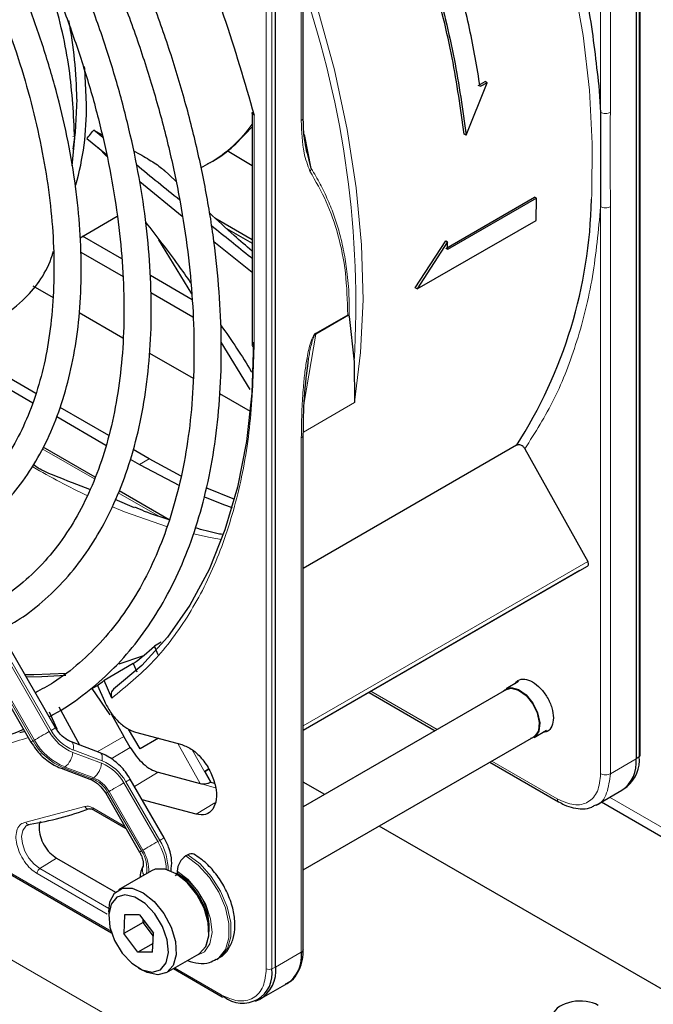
# Paper-space layout 'Blatt4' of a CAD drawing. Header units: millimetres. Extents: x 5 to 418, y 2 to 292.
# Tile 74 of 118: x 134.41 to 142.14, y 198.32 to 210.33. Entities that reach past the tile are written whole.
import ezdxf

# ---------------------------------------------------------------- set-up
doc = ezdxf.new("R2010")
doc.units = ezdxf.units.MM

psp = doc.layouts.new('Blatt4')

# ---------------------------------------------------------------- linework, layer by layer
at = {"color": 7, "linetype": 'Continuous', "lineweight": 18}
for p, q in [((141.97, 216.322), (141.97, 201.338)), ((141.499, 209.197), (141.499, 216.113)), ((141.617, 216.113), (141.617, 209.197)), ((137.846, 209.099), (137.846, 213.936)), ((137.418, 198.751), (137.418, 213.734)), ((137.486, 198.749), (137.486, 213.733)), ((137.269, 209.165), (137.269, 206.329)), ((135.058, 208.905), (135.088, 208.894)), ((137.883, 208.929), (137.968, 208.512)), ((130.772, 208.567), (134.769, 201.644)), ((134.792, 201.658), (130.796, 208.58)), ((130.575, 208.452), (134.571, 201.53)), ((134.588, 201.54), (130.591, 208.462)), ((141.499, 201.13), (141.499, 208.046)), ((141.617, 201.13), (141.617, 208.046)), ((138.022, 206.493), (138.421, 206.723)), ((138.023, 206.504), (138.412, 206.728)), ((137.882, 205.659), (138.022, 206.493)), ((138.023, 206.504), (138.022, 206.493)), ((138.494, 205.658), (137.871, 205.298)), ((137.846, 205.226), (137.846, 198.953)), ((134.685, 205.093), (135.32, 204.726)), ((135.99, 204.97), (135.872, 204.902)), ((135.612, 204.558), (136.117, 204.267)), ((125.039, 204.211), (140.642, 195.203)), ((137.87, 201.715), (141.341, 203.719)), ((137.87, 201.659), (141.34, 203.662)), ((138.696, 202.136), (139.504, 201.669)), ((130.893, 201.882), (135.524, 199.209)), ((135.681, 201.585), (135.355, 201.398)), ((134.571, 201.53), (134.588, 201.54)), ((135.524, 201.31), (135.759, 201.449)), ((136.613, 201.009), (136.337, 201.498)), ((135.059, 201.39), (135.409, 201.257)), ((135.414, 201.287), (135.063, 201.42)), ((136.514, 201.422), (136.737, 201.026)), ((141.617, 201.13), (141.931, 201.311)), ((141.931, 201.311), (141.97, 201.338)), ((134.962, 201.211), (134.945, 201.202)), ((134.945, 201.202), (135.296, 201.069)), ((135.312, 201.078), (134.962, 201.211)), ((140.171, 201.284), (140.969, 200.824)), ((135.296, 201.069), (135.312, 201.078)), ((136.1, 201.147), (135.81, 200.975)), ((135.68, 201.019), (136.094, 200.302)), ((136.118, 200.315), (135.704, 201.032)), ((136.613, 201.009), (136.799, 200.959)), ((135.499, 200.914), (135.482, 200.904)), ((135.482, 200.904), (135.896, 200.188)), ((135.913, 200.197), (135.499, 200.914)), ((141.608, 200.843), (142.354, 200.412)), ((134.482, 200.539), (135.205, 200.728)), ((135.301, 200.713), (135.692, 200.487)), ((136.792, 200.774), (136.561, 200.635)), ((136.118, 200.315), (136.094, 200.302)), ((134.857, 200.101), (134.655, 199.972)), ((135.476, 199.418), (134.621, 199.912)), ((135.496, 199.486), (134.655, 199.972)), ((137.532, 198.772), (137.846, 198.953)), ((136.3, 198.761), (136.868, 198.433)), ((137.486, 198.749), (137.532, 198.772))]:
    psp.add_line(p, q, dxfattribs=at)
at = {"color": 7, "linetype": 'Continuous', "lineweight": 25}
for p, q in [((141.982, 201.357), (141.982, 216.34)), ((141.931, 216.294), (141.931, 201.311)), ((137.87, 209.133), (137.87, 213.971)), ((137.532, 198.772), (137.532, 213.755)), ((139.856, 208.918), (140.112, 209.559)), ((140.005, 209.525), (140.088, 209.573)), ((140.112, 209.559), (140.029, 209.511)), ((140.112, 209.559), (140.088, 209.573)), ((141.475, 209.521), (141.499, 209.197)), ((137.245, 209.199), (137.245, 206.363)), ((141.499, 209.197), (141.499, 208.046)), ((135.05, 208.545), (135.081, 208.885)), ((135.229, 208.879), (135.467, 208.684)), ((135.313, 208.982), (135.417, 208.924)), ((135.423, 208.891), (135.313, 208.982)), ((139.856, 208.918), (139.832, 208.931)), ((135.472, 208.658), (135.365, 208.768)), ((137.912, 208.708), (137.888, 208.86)), ((137.968, 208.512), (137.897, 208.801)), ((136.94, 208.731), (137.245, 208.55)), ((134.847, 201.69), (130.851, 208.612)), ((136.621, 208.52), (136.732, 208.584)), ((130.551, 208.439), (134.547, 201.516)), ((136.314, 208.357), (136.167, 208.497)), ((135.874, 208.354), (136.393, 207.933)), ((139.608, 207.537), (140.692, 208.163)), ((140.715, 208.149), (140.692, 208.163)), ((140.715, 208.149), (139.631, 207.523)), ((140.71, 207.88), (140.715, 208.149)), ((135.146, 207.668), (135.599, 207.93)), ((136.79, 207.911), (137.245, 207.648)), ((139.261, 207.043), (140.71, 207.88)), ((135.654, 207.409), (135.176, 207.686)), ((136.934, 207.779), (137.245, 207.6)), ((136.508, 206.983), (136.108, 207.644)), ((136.777, 207.623), (137.245, 207.249)), ((139.237, 207.057), (139.608, 207.632)), ((139.631, 207.618), (139.261, 207.043)), ((139.608, 207.632), (139.631, 207.618)), ((139.631, 207.523), (139.631, 207.618)), ((134.813, 207.476), (134.823, 207.482)), ((135.154, 207.494), (135.67, 207.196)), ((136.515, 206.912), (136.004, 207.208)), ((134.57, 207.083), (134.817, 206.94)), ((136.008, 207.001), (136.523, 206.704)), ((139.261, 207.043), (139.237, 207.057)), ((135.135, 206.757), (135.669, 206.448)), ((138.412, 206.728), (138.421, 206.723)), ((138.43, 206.706), (138.49, 206.156)), ((137.223, 205.815), (136.866, 206.393)), ((135.992, 206.262), (136.525, 205.954)), ((138.49, 206.156), (138.494, 205.658)), ((133.986, 205.991), (134.569, 205.655)), ((134.606, 205.769), (134.104, 206.059)), ((136.849, 205.767), (137.223, 205.551)), ((135.498, 205.255), (134.902, 205.599)), ((134.861, 205.486), (135.462, 205.139)), ((137.87, 198.987), (137.87, 205.264)), ((135.33, 204.748), (134.697, 205.113)), ((135.99, 204.97), (135.795, 205.083)), ((140.473, 205.136), (137.87, 203.633)), ((140.575, 205.094), (141.341, 203.719)), ((135.758, 204.968), (135.872, 204.902)), ((136.38, 204.76), (135.99, 204.97)), ((135.872, 204.902), (136.359, 204.645)), ((136.234, 204.226), (135.621, 204.58)), ((135.81, 204.375), (135.574, 204.473)), ((141.245, 203.607), (137.87, 201.659)), ((141.245, 203.607), (141.34, 203.662)), ((136.134, 202.734), (136.053, 202.686)), ((136.098, 202.582), (136.053, 202.686)), ((135.909, 202.562), (135.617, 202.466)), ((135.795, 202.473), (135.438, 202.266)), ((135.559, 202.426), (135.589, 202.444)), ((135.795, 202.473), (135.84, 202.372)), ((135.534, 202.051), (135.438, 202.266)), ((135.29, 202.17), (135.373, 202.215)), ((135.29, 202.17), (135.51, 201.85)), ((135.357, 202.208), (135.444, 202.013)), ((140.349, 202.157), (137.87, 200.726)), ((140.498, 202.253), (140.344, 202.164)), ((138.672, 202.122), (139.48, 201.655)), ((130.797, 201.921), (135.531, 199.188)), ((135.142, 201.479), (134.891, 201.94)), ((134.767, 201.886), (134.863, 201.677)), ((135.526, 201.859), (135.681, 201.585)), ((135.878, 201.432), (135.738, 201.675)), ((135.759, 201.449), (135.681, 201.585)), ((135.824, 201.636), (136.387, 201.485)), ((136.102, 201.562), (135.878, 201.432)), ((137.87, 199.956), (140.682, 201.579)), ((140.686, 201.572), (140.839, 201.661)), ((135.392, 201.384), (135.042, 201.517)), ((134.914, 201.197), (135.264, 201.064)), ((140.146, 201.27), (140.986, 200.785)), ((136.1, 201.147), (136.613, 201.009)), ((136.669, 201.158), (136.714, 201.184)), ((136.669, 201.158), (136.714, 201.184)), ((136.714, 201.184), (136.669, 201.158)), ((136.714, 201.184), (136.669, 201.158)), ((136.669, 201.158), (136.741, 201.028)), ((136.172, 200.347), (135.759, 201.064)), ((136.737, 201.026), (136.741, 201.028)), ((136.741, 201.028), (136.784, 201.016)), ((138.131, 200.876), (137.87, 201.027)), ((141.783, 200.946), (141.823, 200.975)), ((135.459, 200.891), (135.872, 200.174)), ((141.444, 200.748), (141.758, 200.929)), ((136.561, 200.635), (135.904, 200.811)), ((141.51, 200.786), (142.423, 200.259)), ((135.311, 200.69), (135.706, 200.462)), ((144.299, 197.315), (138.797, 200.492)), ((136.461, 200.14), (136.438, 200.127)), ((134.857, 200.101), (135.578, 199.685)), ((136.016, 199.945), (135.616, 199.713)), ((136.312, 199.884), (136.34, 199.916)), ((136.332, 199.943), (136.332, 199.916)), ((135.495, 199.446), (135.495, 199.392)), ((135.689, 199.408), (135.678, 199.179)), ((135.871, 199.41), (135.689, 199.408)), ((135.871, 199.41), (136.042, 199.183)), ((135.914, 199.315), (135.678, 199.179)), ((135.914, 199.315), (135.916, 199.351)), ((135.939, 199.32), (135.914, 199.315)), ((136.04, 199.147), (135.914, 199.315)), ((135.85, 198.952), (135.678, 199.179)), ((136.031, 198.954), (136.042, 199.183)), ((136.036, 199.059), (135.85, 198.952)), ((136.031, 198.954), (135.85, 198.952)), ((136.199, 198.703), (136.6, 198.934)), ((136.813, 198.865), (136.836, 198.878)), ((135.86, 198.759), (135.907, 198.732)), ((136.285, 198.753), (136.878, 198.41)), ((137.36, 198.39), (137.673, 198.571)), ((137.288, 198.357), (137.333, 198.377))]:
    psp.add_line(p, q, dxfattribs=at)
at = {"color": 7, "linetype": 'Continuous', "lineweight": 18, "flags": 128}
for points in [[(141.387, 208.139), (141.39, 208.194), (141.397, 208.819), (141.362, 209.467), (141.284, 210.134), (141.165, 210.817), (141.004, 211.511), (140.804, 212.211), (140.565, 212.914), (140.288, 213.616), (139.975, 214.311), (139.629, 214.997)], [(137.87, 211.002), (138.049, 210.451), (138.25, 209.716), (138.406, 208.99), (138.517, 208.277), (138.582, 207.583), (138.599, 206.912), (138.57, 206.269), (138.494, 205.658)], [(135.541, 204.385), (135.689, 204.325), (136.214, 204.142)], [(136.529, 204.057), (136.734, 204.012), (136.872, 203.986)], [(134.847, 201.69), (134.845, 201.689), (134.839, 201.685), (134.827, 201.678), (134.812, 201.669), (134.792, 201.658)], [(134.769, 201.644), (134.747, 201.632), (134.723, 201.618), (134.697, 201.603), (134.672, 201.588), (134.647, 201.574), (134.625, 201.561), (134.604, 201.549), (134.588, 201.54)], [(134.571, 201.53), (134.559, 201.523), (134.551, 201.518), (134.547, 201.516), (134.547, 201.516)], [(135.042, 201.516), (135.048, 201.513), (135.057, 201.503), (135.063, 201.488), (135.066, 201.468), (135.066, 201.445), (135.063, 201.42)], [(135.392, 201.384), (135.399, 201.38), (135.408, 201.37), (135.414, 201.355), (135.417, 201.335), (135.417, 201.312), (135.414, 201.287)], [(135.68, 201.019), (135.658, 201.006), (135.634, 200.992), (135.609, 200.977), (135.583, 200.963), (135.559, 200.948), (135.536, 200.935), (135.516, 200.924), (135.499, 200.914)], [(135.759, 201.064), (135.757, 201.063), (135.75, 201.059), (135.739, 201.052), (135.723, 201.043), (135.704, 201.032)], [(135.482, 200.904), (135.47, 200.897), (135.462, 200.893), (135.459, 200.891), (135.459, 200.891)], [(134.655, 199.972), (134.585, 200.025), (134.522, 200.1), (134.472, 200.187), (134.442, 200.279), (134.433, 200.366), (134.447, 200.438), (134.482, 200.489), (134.501, 200.502)], [(136.172, 200.347), (136.171, 200.346), (136.164, 200.342), (136.152, 200.336), (136.137, 200.327), (136.118, 200.315)], [(136.094, 200.302), (136.072, 200.289), (136.048, 200.275), (136.022, 200.261), (135.997, 200.246), (135.972, 200.232), (135.95, 200.219), (135.93, 200.207), (135.913, 200.197)], [(135.896, 200.188), (135.884, 200.18), (135.876, 200.176), (135.872, 200.174), (135.872, 200.174)], [(136.438, 200.127), (136.587, 200.016), (136.724, 199.865), (136.838, 199.686), (136.919, 199.492), (136.962, 199.301), (136.963, 199.127), (136.921, 198.984), (136.841, 198.884), (136.811, 198.864)], [(136.836, 198.878), (136.864, 198.897), (136.945, 198.997), (136.986, 199.14), (136.986, 199.315), (136.943, 199.506), (136.861, 199.699), (136.747, 199.878), (136.61, 200.03), (136.461, 200.14)], [(136.553, 198.907), (136.564, 198.909), (136.664, 198.956), (136.73, 199.054), (136.756, 199.193), (136.738, 199.358), (136.679, 199.533), (136.585, 199.699), (136.465, 199.841), (136.332, 199.943)]]:
    psp.add_lwpolyline(points, dxfattribs=at)
at = {"color": 7, "linetype": 'Continuous', "lineweight": 25, "flags": 128}
for points in [[(135.224, 209.292), (135.203, 209.73), (135.201, 209.755)], [(135.106, 209.36), (135.085, 208.953), (135.058, 208.75)], [(137.264, 206.393), (137.242, 205.773), (137.176, 205.182), (137.066, 204.624), (136.914, 204.103), (136.72, 203.622), (136.485, 203.185), (136.211, 202.794), (135.9, 202.451), (135.553, 202.16)], [(137.029, 204.477), (137.013, 204.483), (136.692, 204.614)], [(136.663, 204.507), (136.895, 204.415), (137.001, 204.377)], [(134.98, 202.351), (134.582, 202.335), (134.473, 202.338)], [(134.973, 202.328), (134.678, 202.31), (134.49, 202.309)], [(140.311, 202.135), (140.331, 202.155), (140.405, 202.18)], [(140.349, 202.157), (140.408, 202.172), (140.497, 202.15), (140.588, 202.085), (140.668, 201.987), (140.725, 201.871), (140.75, 201.754), (140.739, 201.655), (140.695, 201.588), (140.682, 201.579)], [(140.405, 202.18), (140.496, 202.157), (140.59, 202.091), (140.672, 201.99), (140.73, 201.871), (140.756, 201.751), (140.745, 201.649), (140.699, 201.581), (140.644, 201.558)], [(134.474, 201.644), (134.459, 201.64), (134.41, 201.628)], [(136.6, 198.934), (136.605, 198.937), (136.682, 199.022), (136.718, 199.152), (136.71, 199.313), (136.659, 199.488), (136.569, 199.657), (136.451, 199.803), (136.318, 199.91), (136.184, 199.965), (136.063, 199.964), (136.016, 199.945)], [(135.495, 199.446), (135.51, 199.565), (135.568, 199.674), (135.662, 199.733), (135.783, 199.734), (135.917, 199.678), (136.051, 199.572), (136.168, 199.426), (136.258, 199.256), (136.309, 199.082), (136.317, 198.92), (136.281, 198.79), (136.204, 198.706), (136.095, 198.676), (136.095, 198.676)], [(136.026, 198.709), (136.127, 198.739), (136.196, 198.822), (136.225, 198.948), (136.209, 199.103), (136.152, 199.267), (136.059, 199.42), (135.942, 199.545), (135.815, 199.625), (135.694, 199.652), (135.593, 199.623), (135.524, 199.54), (135.495, 199.413), (135.511, 199.259), (135.568, 199.095), (135.661, 198.942), (135.778, 198.817), (135.905, 198.736), (136.026, 198.709)], [(136.095, 198.676), (135.965, 198.703), (135.907, 198.732)]]:
    psp.add_lwpolyline(points, dxfattribs=at)
at = {"color": 7, "linetype": 'Continuous', "lineweight": 18}
for centre, radius, start, end in [((126.621, 206.864), 11.89, 356.5836, 18.901), ((135.903, 210.003), 1.644, 300.2902, 324.7213), ((137.285, 206.366), 0.0404, 184.4337, 246.8865), ((138.907, 212.265), 8.57, 239.5948, 244.6611), ((135.275, 201.928), 0.58, 209.265, 248.105), ((135.266, 201.923), 0.543, 209.265, 248.105), ((135.224, 201.896), 0.748, 209.265, 248.105), ((135.241, 201.906), 0.748, 209.265, 248.105), ((134.785, 201.423), 0.276, 309.8792, 353.0863), ((134.924, 201.23), 0.0351, 252.5632, 306.0382), ((135.135, 201.29), 0.276, 309.8792, 353.0863), ((135.207, 200.753), 0.543, 29.265, 68.105), ((135.198, 200.749), 0.58, 29.265, 68.105), ((135.275, 201.097), 0.0351, 252.5043, 306.0437), ((135.156, 200.722), 0.374, 29.265, 68.105), ((135.173, 200.731), 0.374, 29.265, 68.105), ((135.486, 199.931), 0.713, 2.5052, 31.37), ((135.525, 199.951), 0.696, 359.7235, 31.5886), ((135.57, 199.973), 0.391, 350.6809, 33.3487), ((135.506, 199.945), 0.479, 357.6936, 31.7563), ((136.015, 199.959), 0.11, 157.4944, 216.7846), ((135.972, 199.257), 0.75, 343.1144, 61.3945), ((137.454, 198.82), 0.0777, 242.8052, 294.3071), ((136.892, 198.431), 0.0249, 174.0146, 234.6732)]:
    psp.add_arc(centre, radius, start, end, dxfattribs=at)
at = {"color": 7, "linetype": 'Continuous', "lineweight": 25}
for centre, radius, start, end in [((129.97, 209.322), 5.136, 0.4223, 11.1611), ((131.763, 209.248), 3.461, 344.301, 0.7201), ((135.6, 208.258), 5.788, 327.3503, 358.8175), ((133.85, 205.092), 3.262, 306.6109, 312.4842), ((133.533, 204.84), 3.202, 304.724, 306.5029), ((141.534, 201.26), 0.4, 304.0564, 7.2558), ((141.543, 201.299), 0.429, 310.8243, 5.1593), ((141.959, 201.358), 0.0233, 299.6454, 355.8931), ((133.921, 204.342), 3.877, 279.1105, 290.2144), ((136.562, 199.932), 0.231, 122.6055, 177.3945), ((136.505, 200.083), 0.0719, 64.0394, 127.2538), ((135.908, 199.208), 0.812, 0.4784, 59.5162), ((137.45, 198.902), 0.4, 304.0564, 7.2558), ((137.829, 198.991), 0.0419, 294.3747, 354.3052), ((137.129, 198.691), 0.362, 230.7967, 9.214), ((137.135, 198.725), 0.401, 299.7173, 6.7628), ((136.888, 198.431), 0.0233, 244.1059, 300.3461)]:
    psp.add_arc(centre, radius, start, end, dxfattribs=at)
psp.add_ellipse((141.234, 198.154), major_axis=(0.333, 0.016), ratio=0.606667, start_param=0.756333, end_param=3.897926, dxfattribs=at)
for points, knots in [([(139.732, 215.051), (139.886, 214.749), (140.197, 214.142), (140.589, 213.208), (140.921, 212.266), (141.181, 211.328), (141.375, 210.406), (141.442, 209.815), (141.475, 209.521)], [0, 0, 0, 0, 0.165623, 0.332361, 0.5, 0.667626, 0.83437, 1, 1, 1, 1]), ([(134.768, 201.827), (134.787, 201.836), (134.931, 201.905), (135.176, 202.078), (135.499, 202.347), (135.789, 202.663), (136.047, 203.02), (136.273, 203.416), (136.464, 203.849), (136.62, 204.317), (136.74, 204.817), (136.822, 205.347), (136.867, 205.904), (136.874, 206.484), (136.843, 207.083), (136.775, 207.7), (136.669, 208.329), (136.528, 208.968), (136.35, 209.614), (136.139, 210.262), (135.894, 210.909), (135.616, 211.552), (135.316, 212.176), (135.095, 212.578), (134.987, 212.774)], [0, 0, 0, 0, 0.007022, 0.053817, 0.1006, 0.147436, 0.194392, 0.241503, 0.288773, 0.336184, 0.383702, 0.431293, 0.478928, 0.526583, 0.57424, 0.62189, 0.669527, 0.71715, 0.764759, 0.812355, 0.859941, 0.907518, 0.955089, 1, 1, 1, 1]), ([(135.84, 212.774), (136.039, 212.38), (136.438, 211.591), (136.92, 210.374), (137.153, 209.568), (137.269, 209.165)], [0, 0, 0, 0, 0.333212, 0.666777, 1, 1, 1, 1]), ([(134.697, 212.606), (134.718, 212.571), (134.856, 212.335), (135.086, 211.885), (135.383, 211.26), (135.647, 210.627), (135.879, 209.992), (136.078, 209.357), (136.243, 208.727), (136.372, 208.105), (136.465, 207.495), (136.522, 206.901), (136.542, 206.325), (136.526, 205.771), (136.473, 205.243), (136.384, 204.743), (136.259, 204.274), (136.101, 203.838), (135.909, 203.439), (135.684, 203.077), (135.428, 202.755), (135.141, 202.475), (134.866, 202.26), (134.675, 202.158), (134.6, 202.118)], [0, 0, 0, 0, 0.008469, 0.056451, 0.10443, 0.152403, 0.200367, 0.248319, 0.296256, 0.344176, 0.392077, 0.439959, 0.487821, 0.535666, 0.5835, 0.631333, 0.679178, 0.72706, 0.775013, 0.82308, 0.871307, 0.919731, 0.968362, 1, 1, 1, 1]), ([(134.164, 202.873), (134.261, 202.928), (134.471, 203.047), (134.761, 203.285), (135.038, 203.573), (135.283, 203.904), (135.495, 204.273), (135.673, 204.68), (135.815, 205.122), (135.921, 205.595), (135.989, 206.098), (136.02, 206.626), (136.012, 207.176), (135.967, 207.744), (135.885, 208.328), (135.765, 208.922), (135.61, 209.524), (135.42, 210.13), (135.197, 210.735), (134.941, 211.337), (134.671, 211.902), (134.473, 212.26), (134.382, 212.424)], [0, 0, 0, 0, 0.042839, 0.092827, 0.142855, 0.193022, 0.243385, 0.293956, 0.34471, 0.395602, 0.446585, 0.497618, 0.548672, 0.599723, 0.650761, 0.701782, 0.752784, 0.803769, 0.85474, 0.905699, 0.956649, 1, 1, 1, 1]), ([(134.092, 212.257), (134.163, 212.13), (134.341, 211.814), (134.592, 211.296), (134.849, 210.708), (135.072, 210.116), (135.263, 209.524), (135.42, 208.936), (135.541, 208.357), (135.626, 207.789), (135.675, 207.237), (135.687, 206.704), (135.663, 206.195), (135.602, 205.712), (135.506, 205.258), (135.375, 204.837), (135.211, 204.45), (135.014, 204.101), (134.785, 203.79), (134.525, 203.522), (134.264, 203.309), (134.077, 203.207), (133.997, 203.163)], [0, 0, 0, 0, 0.034582, 0.08603, 0.137472, 0.188902, 0.240318, 0.291715, 0.343089, 0.394438, 0.445761, 0.497058, 0.548333, 0.599597, 0.650862, 0.702153, 0.753511, 0.80499, 0.856655, 0.908569, 0.96076, 1, 1, 1, 1]), ([(133.558, 203.922), (133.625, 203.957), (133.798, 204.048), (134.048, 204.246), (134.308, 204.508), (134.536, 204.813), (134.731, 205.157), (134.891, 205.539), (135.016, 205.954), (135.104, 206.401), (135.154, 206.876), (135.166, 207.375), (135.141, 207.894), (135.077, 208.429), (134.977, 208.976), (134.84, 209.532), (134.669, 210.092), (134.464, 210.652), (134.225, 211.208), (133.996, 211.684), (133.836, 211.968), (133.776, 212.074)], [0, 0, 0, 0, 0.033446, 0.087411, 0.141399, 0.195552, 0.249964, 0.304656, 0.359593, 0.414709, 0.469936, 0.525219, 0.580517, 0.635803, 0.691067, 0.746307, 0.801523, 0.856719, 0.911899, 0.967067, 1, 1, 1, 1]), ([(133.488, 211.908), (133.531, 211.832), (133.673, 211.583), (133.886, 211.147), (134.123, 210.606), (134.328, 210.06), (134.499, 209.515), (134.636, 208.975), (134.737, 208.444), (134.803, 207.927), (134.832, 207.427), (134.824, 206.948), (134.78, 206.495), (134.701, 206.071), (134.587, 205.678), (134.439, 205.32), (134.259, 204.999), (134.048, 204.717), (133.805, 204.477), (133.586, 204.307), (133.439, 204.235), (133.391, 204.211)], [0, 0, 0, 0, 0.024429, 0.080222, 0.136006, 0.191775, 0.247522, 0.303242, 0.358931, 0.414583, 0.470198, 0.525779, 0.581336, 0.636887, 0.69246, 0.748108, 0.803911, 0.859965, 0.916367, 0.973159, 1, 1, 1, 1]), ([(135.081, 208.885), (135.067, 209.163), (135.039, 209.719), (134.837, 210.611), (134.605, 211.201), (134.492, 211.49)], [0, 0, 0, 0, 0.33835, 0.6767, 1, 1, 1, 1]), ([(137.269, 209.165), (137.263, 209.168), (137.253, 209.173), (137.246, 209.182), (137.246, 209.188), (137.246, 209.19)], [0, 0, 0, 0, 0.429004, 0.73606, 1, 1, 1, 1]), ([(137.888, 208.86), (137.886, 208.874), (137.872, 208.961), (137.871, 209.057), (137.87, 209.137)], [0, 0, 0, 0, 0.168183, 1, 1, 1, 1]), ([(136.702, 208.572), (136.723, 208.582), (136.838, 208.638), (137.026, 208.783), (137.171, 208.941), (137.245, 209.021)], [0, 0, 0, 0, 0.09994, 0.543517, 1, 1, 1, 1]), ([(135.229, 208.879), (135.239, 208.892), (135.267, 208.926), (135.295, 208.96), (135.313, 208.982)], [0, 0, 0, 0, 0.372254, 1, 1, 1, 1]), ([(135.799, 208.728), (135.832, 208.71), (135.901, 208.673), (135.992, 208.62), (136.073, 208.568), (136.139, 208.521), (136.168, 208.493), (136.181, 208.481)], [0, 0, 0, 0, 0.202793, 0.411125, 0.620498, 0.830278, 1, 1, 1, 1]), ([(136.362, 208.127), (136.274, 208.198), (136.097, 208.34), (135.921, 208.484), (135.833, 208.556)], [0, 0, 0, 0, 0.499706, 1, 1, 1, 1]), ([(137.245, 207.506), (137.172, 207.568), (137, 207.717), (136.825, 207.878), (136.724, 207.97)], [0, 0, 0, 0, 0.422249, 1, 1, 1, 1]), ([(135.945, 207.86), (136.079, 207.685), (136.268, 207.44), (136.444, 207.192), (136.495, 207.12)], [0, 0, 0, 0, 0.711392, 1, 1, 1, 1]), ([(137.245, 207.415), (137.239, 207.42), (137.074, 207.552), (136.909, 207.685), (136.75, 207.814)], [0, 0, 0, 0, 0.0356472, 1, 1, 1, 1]), ([(134.179, 206.688), (134.281, 206.766), (134.536, 206.959), (134.746, 207.253), (134.817, 207.488), (134.822, 207.503)], [0, 0, 0, 0, 0.386238, 0.962194, 1, 1, 1, 1]), ([(125.329, 207.196), (125.374, 207.118), (125.538, 206.834), (125.846, 206.364), (126.251, 205.789), (126.679, 205.238), (127.125, 204.715), (127.587, 204.221), (128.063, 203.759), (128.55, 203.333), (129.046, 202.944), (129.527, 202.608), (129.932, 202.36), (130.336, 202.135), (130.762, 201.927), (131.264, 201.726), (131.76, 201.572), (132.248, 201.465), (132.723, 201.407), (133.184, 201.398), (133.629, 201.437), (134.05, 201.53), (134.326, 201.611), (134.454, 201.673), (134.456, 201.674)], [0, 0, 0, 0, 0.01943, 0.069936, 0.120444, 0.170959, 0.221483, 0.272019, 0.322569, 0.373136, 0.423723, 0.474329, 0.518625, 0.545295, 0.595931, 0.646585, 0.697225, 0.747827, 0.79836, 0.848782, 0.899057, 0.949155, 0.999073, 1, 1, 1, 1]), ([(138.421, 206.723), (138.423, 206.721), (138.427, 206.717), (138.429, 206.71), (138.43, 206.706)], [0, 0, 0, 0, 0.428393, 1, 1, 1, 1]), ([(136.861, 206.606), (136.993, 206.415), (137.127, 206.223), (137.237, 206.032), (137.238, 206.03)], [0, 0, 0, 0, 0.988561, 1, 1, 1, 1]), ([(137.87, 205.26), (137.872, 205.413), (137.875, 205.718), (137.915, 206.037), (137.935, 206.197)], [0, 0, 0, 0, 0.4999387, 1, 1, 1, 1]), ([(140.575, 205.094), (140.568, 205.103), (140.555, 205.122), (140.527, 205.139), (140.503, 205.144), (140.485, 205.141), (140.477, 205.138), (140.473, 205.136)], [0, 0, 0, 0, 0.256804, 0.510199, 0.757954, 0.877712, 1, 1, 1, 1]), ([(135.265, 204.596), (135.123, 204.652), (134.909, 204.735), (134.667, 204.832), (134.595, 204.886), (134.576, 204.901)], [0, 0, 0, 0, 0.592532, 0.891609, 1, 1, 1, 1]), ([(136.234, 204.226), (136.134, 204.258), (135.996, 204.302), (135.853, 204.364), (135.813, 204.382)], [0, 0, 0, 0, 0.719165, 1, 1, 1, 1]), ([(136.883, 204.048), (136.86, 204.052), (136.752, 204.07), (136.639, 204.104), (136.55, 204.13)], [0, 0, 0, 0, 0.210539, 1, 1, 1, 1]), ([(140.456, 202.228), (140.466, 202.243), (140.493, 202.281), (140.57, 202.29), (140.668, 202.257), (140.768, 202.176), (140.852, 202.063), (140.91, 201.932), (140.918, 201.851), (140.922, 201.81)], [0, 0, 0, 0, 0.092391, 0.243659, 0.394927, 0.546196, 0.697464, 0.848732, 1, 1, 1, 1]), ([(135.553, 202.16), (135.547, 202.154), (135.534, 202.141), (135.524, 202.113), (135.523, 202.081), (135.53, 202.061), (135.534, 202.051)], [0, 0, 0, 0, 0.244834, 0.494364, 0.74729, 1, 1, 1, 1]), ([(140.922, 201.81), (140.918, 201.775), (140.91, 201.703), (140.861, 201.643), (140.815, 201.638), (140.797, 201.637)], [0, 0, 0, 0, 0.382955, 0.765909, 1, 1, 1, 1]), ([(135.042, 201.517), (135.026, 201.524), (134.978, 201.544), (134.906, 201.601), (134.866, 201.663), (134.847, 201.69)], [0, 0, 0, 0, 0.216551, 0.651699, 1, 1, 1, 1]), ([(134.547, 201.516), (134.566, 201.487), (134.619, 201.403), (134.732, 201.292), (134.843, 201.225), (134.904, 201.2), (134.914, 201.197)], [0, 0, 0, 0, 0.2096429, 0.5850117, 0.9377903, 1, 1, 1, 1]), ([(135.759, 201.449), (135.782, 201.413), (135.829, 201.339), (135.916, 201.249), (136.009, 201.179), (136.07, 201.157), (136.1, 201.147)], [0, 0, 0, 0, 0.249963, 0.499997, 0.749957, 1, 1, 1, 1]), ([(135.759, 201.064), (135.74, 201.094), (135.687, 201.177), (135.574, 201.288), (135.463, 201.356), (135.401, 201.38), (135.392, 201.384)], [0, 0, 0, 0, 0.209643, 0.585012, 0.93779, 1, 1, 1, 1]), ([(135.264, 201.064), (135.28, 201.057), (135.328, 201.036), (135.4, 200.979), (135.44, 200.918), (135.459, 200.891)], [0, 0, 0, 0, 0.216551, 0.651699, 1, 1, 1, 1]), ([(136.613, 201.009), (136.623, 201.007), (136.641, 201.004), (136.674, 201.006), (136.701, 201.011), (136.723, 201.018), (136.732, 201.023), (136.737, 201.026)], [0, 0, 0, 0, 0.275668, 0.508228, 0.733527, 0.862271, 1, 1, 1, 1]), ([(140.986, 200.788), (141.009, 200.775), (141.068, 200.74), (141.167, 200.709), (141.281, 200.698), (141.373, 200.709), (141.417, 200.738), (141.43, 200.747)], [0, 0, 0, 0, 0.145802, 0.386097, 0.633668, 0.893068, 1, 1, 1, 1]), ([(135.26, 200.702), (135.264, 200.703), (135.273, 200.705), (135.294, 200.7), (135.308, 200.691), (135.311, 200.689)], [0, 0, 0, 0, 0.4403342, 0.8723709, 1, 1, 1, 1]), ([(134.504, 200.5), (134.509, 200.505), (134.514, 200.511), (134.525, 200.51), (134.526, 200.51)], [0, 0, 0, 0, 0.937573, 1, 1, 1, 1]), ([(134.662, 200.547), (134.658, 200.539), (134.647, 200.517), (134.646, 200.487), (134.645, 200.467)], [0, 0, 0, 0, 0.333442, 1, 1, 1, 1]), ([(136.256, 199.94), (136.261, 199.983), (136.271, 200.071), (136.24, 200.213), (136.194, 200.304), (136.172, 200.347)], [0, 0, 0, 0, 0.325731, 0.676082, 1, 1, 1, 1]), ([(135.872, 200.174), (135.88, 200.16), (135.898, 200.126), (135.914, 200.074), (135.919, 200.031), (135.916, 200.005), (135.915, 200.002), (135.914, 200.001)], [0, 0, 0, 0, 0.176806, 0.422684, 0.629977, 0.82324, 1, 1, 1, 1]), ([(136.834, 198.882), (136.844, 198.887), (136.897, 198.909), (136.963, 198.992), (137.022, 199.119), (137.042, 199.273), (137.025, 199.446), (136.968, 199.63), (136.878, 199.809), (136.759, 199.969), (136.641, 200.082), (136.563, 200.13), (136.536, 200.148)], [0, 0, 0, 0, 0.026719, 0.130406, 0.233093, 0.341968, 0.458235, 0.577095, 0.695696, 0.814546, 0.93457, 1, 1, 1, 1]), ([(135.914, 200.001), (135.901, 199.973), (135.882, 199.931), (135.878, 199.881), (135.876, 199.864)], [0, 0, 0, 0, 0.65039, 1, 1, 1, 1]), ([(137.654, 198.567), (137.679, 198.579), (137.741, 198.611), (137.81, 198.704), (137.855, 198.825), (137.873, 198.922), (137.869, 198.979), (137.868, 198.988)], [0, 0, 0, 0, 0.178353, 0.449155, 0.712576, 0.95398, 1, 1, 1, 1]), ([(136.456, 198.851), (136.501, 198.837), (136.59, 198.81), (136.715, 198.817), (136.781, 198.853), (136.808, 198.868)], [0, 0, 0, 0, 0.374213, 0.743733, 1, 1, 1, 1])]:
    psp.add_open_spline(points, degree=3, knots=knots, dxfattribs=at)
for points in [[(140.029, 209.511), (139.989, 209.747), (139.909, 210.218), (139.785, 210.699), (139.723, 210.94)], [(139.832, 208.931), (139.79, 209.24), (139.705, 209.859), (139.543, 210.499), (139.462, 210.819)], [(139.487, 210.804), (139.568, 210.484), (139.73, 209.844), (139.814, 209.227), (139.856, 208.918)], [(141.34, 203.662), (141.343, 203.665), (141.349, 203.67), (141.351, 203.684), (141.349, 203.701), (141.344, 203.713), (141.341, 203.719)], [(135.444, 202.013), (135.467, 201.968), (135.514, 201.878), (135.611, 201.764), (135.718, 201.676), (135.789, 201.649), (135.824, 201.636)], [(136.387, 201.485), (136.431, 201.467), (136.518, 201.432), (136.647, 201.305), (136.747, 201.145), (136.807, 200.971), (136.816, 200.811), (136.772, 200.69), (136.684, 200.62), (136.602, 200.63), (136.561, 200.635)], [(134.645, 200.467), (134.649, 200.433), (134.655, 200.366), (134.704, 200.257), (134.774, 200.16), (134.829, 200.12), (134.857, 200.101)]]:
    psp.add_open_spline(points, degree=3, dxfattribs=at)
at = {"color": 7, "linetype": 'Continuous', "lineweight": 18}
for points in [[(137.846, 209.099), (137.853, 209.104), (137.867, 209.114), (137.869, 209.127), (137.87, 209.133)], [(141.617, 209.197), (141.608, 209.193), (141.591, 209.185), (141.558, 209.182), (141.525, 209.185), (141.508, 209.193), (141.499, 209.197)], [(141.617, 208.046), (141.608, 208.042), (141.591, 208.034), (141.558, 208.031), (141.525, 208.034), (141.508, 208.042), (141.499, 208.046)], [(137.846, 205.226), (137.853, 205.231), (137.867, 205.241), (137.869, 205.254), (137.87, 205.26)], [(140.969, 200.824), (141.038, 200.793), (141.177, 200.731), (141.353, 200.771), (141.475, 200.903), (141.491, 201.054), (141.499, 201.13)], [(141.499, 201.13), (141.508, 201.126), (141.525, 201.118), (141.558, 201.115), (141.591, 201.118), (141.608, 201.126), (141.617, 201.13)], [(135.205, 200.728), (135.219, 200.731), (135.248, 200.738), (135.283, 200.721), (135.301, 200.713)], [(134.482, 200.539), (134.485, 200.534), (134.491, 200.523), (134.505, 200.513), (134.52, 200.509), (134.53, 200.512), (134.535, 200.513)], [(134.621, 199.912), (134.622, 199.917), (134.623, 199.928), (134.63, 199.946), (134.641, 199.961), (134.65, 199.968), (134.655, 199.972)]]:
    psp.add_open_spline(points, degree=3, dxfattribs=at)
for points, knots in [([(141.617, 209.197), (141.617, 209.005), (141.616, 208.747), (141.617, 208.363), (141.617, 208.171), (141.617, 208.046)], [0, 0, 0, 0, 0.499972, 0.673024, 1, 1, 1, 1]), ([(137.951, 208.48), (137.924, 208.552), (137.856, 208.732), (137.85, 208.961), (137.846, 209.099)], [0, 0, 0, 0, 0.399349, 1, 1, 1, 1]), ([(137.951, 208.48), (137.955, 208.485), (137.963, 208.496), (137.966, 208.507), (137.968, 208.512)], [0, 0, 0, 0, 0.516837, 1, 1, 1, 1]), ([(138.43, 206.706), (138.43, 206.79), (138.431, 206.98), (138.408, 207.244), (138.366, 207.502), (138.314, 207.727), (138.249, 207.938), (138.17, 208.132), (138.077, 208.327), (138.005, 208.45), (137.968, 208.512)], [0, 0, 0, 0, 0.116458, 0.263257, 0.385471, 0.514318, 0.624602, 0.744481, 0.87099, 1, 1, 1, 1]), ([(138.412, 206.728), (138.407, 206.901), (138.397, 207.248), (138.302, 207.705), (138.156, 208.122), (138.021, 208.358), (137.951, 208.48)], [0, 0, 0, 0, 0.249889, 0.499873, 0.742822, 1, 1, 1, 1]), ([(141.499, 208.046), (141.472, 207.758), (141.417, 207.179), (141.221, 206.399), (140.95, 205.687), (140.699, 205.291), (140.575, 205.094)], [0, 0, 0, 0, 0.249198, 0.5, 0.750802, 1, 1, 1, 1]), ([(137.846, 205.226), (137.847, 205.343), (137.85, 205.546), (137.867, 205.818), (137.888, 206.027), (137.916, 206.214), (137.946, 206.36), (137.985, 206.459), (138.005, 206.489), (138.015, 206.499), (138.02, 206.502), (138.023, 206.504)], [0, 0, 0, 0, 0.284296, 0.495855, 0.644863, 0.771298, 0.922511, 0.969217, 0.985819, 0.993068, 1, 1, 1, 1]), ([(137.934, 206.195), (137.943, 206.245), (137.956, 206.322), (137.981, 206.414), (137.997, 206.46), (138.009, 206.48), (138.016, 206.489), (138.02, 206.491), (138.022, 206.493)], [0, 0, 0, 0, 0.511867, 0.779064, 0.901011, 0.956098, 0.978703, 1, 1, 1, 1]), ([(137.269, 206.329), (137.26, 206.016), (137.24, 205.388), (137.085, 204.53), (136.837, 203.747), (136.491, 203.065), (136.062, 202.484), (135.709, 202.195), (135.534, 202.051)], [0, 0, 0, 0, 0.165233, 0.331999, 0.5, 0.667989, 0.834761, 1, 1, 1, 1]), ([(134.515, 201.572), (134.418, 201.541), (134.107, 201.44), (133.718, 201.394), (133.418, 201.419), (133.366, 201.423)], [0, 0, 0, 0, 0.27373, 0.875899, 1, 1, 1, 1]), ([(141.433, 200.746), (141.437, 200.747), (141.505, 200.759), (141.587, 200.885), (141.607, 201.048), (141.617, 201.13)], [0, 0, 0, 0, 0.029661, 0.514831, 1, 1, 1, 1]), ([(135.205, 200.728), (135.208, 200.723), (135.215, 200.712), (135.23, 200.702), (135.246, 200.698), (135.256, 200.702), (135.261, 200.703)], [0, 0, 0, 0, 0.250001, 0.500001, 0.75, 1, 1, 1, 1]), ([(135.301, 200.713), (135.301, 200.708), (135.303, 200.698), (135.307, 200.691), (135.311, 200.69), (135.311, 200.69)], [0, 0, 0, 0, 0.483463, 0.966925, 1, 1, 1, 1]), ([(140.985, 200.787), (140.981, 200.79), (140.971, 200.799), (140.97, 200.815), (140.969, 200.824)], [0, 0, 0, 0, 0.482204, 1, 1, 1, 1]), ([(134.621, 199.912), (134.594, 199.93), (134.539, 199.968), (134.464, 200.058), (134.406, 200.162), (134.37, 200.269), (134.359, 200.37), (134.376, 200.456), (134.417, 200.519), (134.461, 200.533), (134.482, 200.539)], [0, 0, 0, 0, 0.121712, 0.25, 0.378287, 0.499999, 0.621712, 0.75, 0.878288, 1, 1, 1, 1]), ([(136.868, 198.433), (136.937, 198.402), (137.043, 198.353), (137.172, 198.358), (137.26, 198.39), (137.331, 198.45), (137.399, 198.559), (137.411, 198.675), (137.418, 198.751)], [0, 0, 0, 0, 0.2394568, 0.3683607, 0.5, 0.6316393, 0.7605432, 1, 1, 1, 1])]:
    psp.add_open_spline(points, degree=3, knots=knots, dxfattribs=at)

doc.saveas('drawing.dxf')
